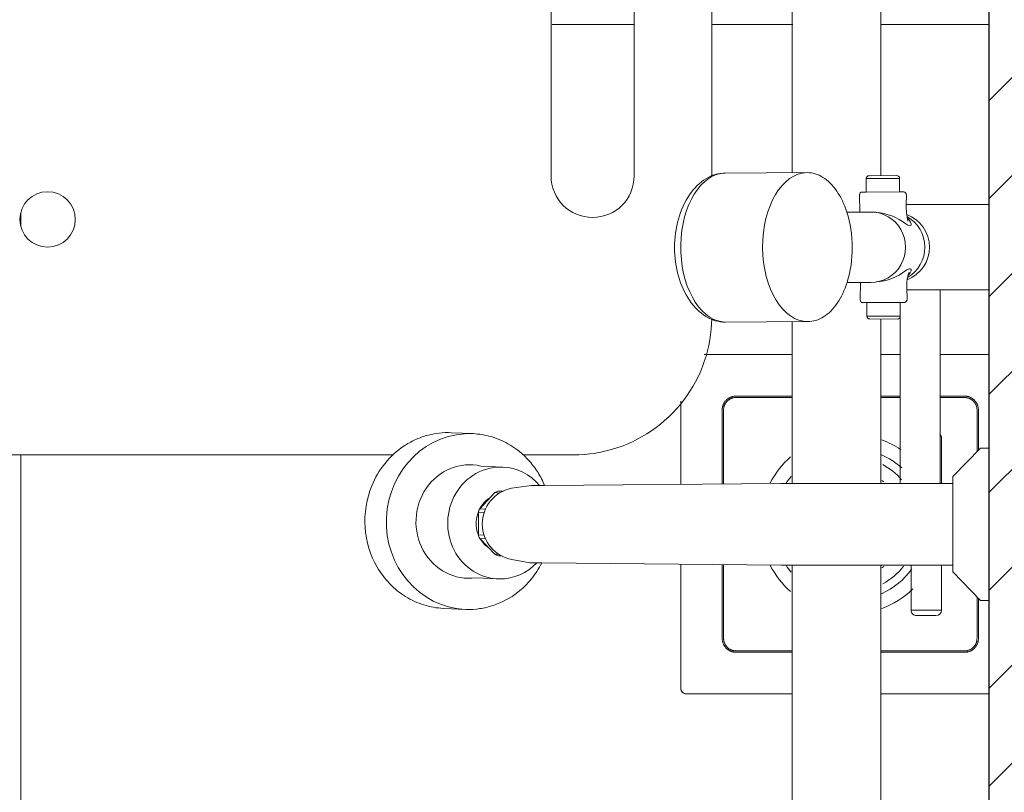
# Model space of a CAD drawing. Header units: millimetres. Extents: x -13994 to 14014, y -18238 to 7441.
# Tile 181 of 190: x -3784 to -3428, y -11992 to -11713. Entities that reach past the tile are written whole.
import ezdxf

# ---------------------------------------------------------------- set-up
doc = ezdxf.new("R2010")
doc.units = ezdxf.units.MM
doc.layers.add('A-DETL', color=7, linetype='Continuous', lineweight=5, true_color=0x00a600)
for name, color, linetype, lineweight in [('A-DETL-GENF', 7, 'Continuous', 5), ('A-FLOR-PATT', 7, 'Continuous', 5), ('P-SANR-FIXT', 7, 'Continuous', 5)]:
    doc.layers.add(name, color=color, linetype=linetype, lineweight=lineweight)

# ---------------------------------------------------------------- blocks, each defined once
blk = doc.blocks.new('GRELHA QUADRADA AÇO INOX ROTATIVO - Floor-Drain_589_04_909-V1-TÉRREO HUMANIZADO')
at = {"layer": 'P-SANR-FIXT', "color": 8, "true_color": 0x808080}
for p, q in [((-20.95, 61.25), (-52.73, 61.25)), ((18.04, 61.25), (11.05, 61.25)), ((50, 61.25), (32.39, 61.25)), ((-41.25, 46.25), (-20.95, 46.25)), ((11.05, 46.25), (18.04, 46.25)), ((32.39, 46.25), (41.25, 46.25)), ((-61.25, 44.45), (-61.25, 14.43)), ((-20.95, 45.75), (-41.25, 45.75)), ((18.04, 45.75), (11.05, 45.75)), ((41.25, 45.75), (32.39, 45.75)), ((-46.25, 14.57), (-46.25, 41.25)), ((-45.75, 41.25), (-45.75, 14.57)), ((45.75, 26.22), (45.75, 41.25)), ((46.25, 41.25), (46.25, 26.73)), ((-61.25, -14.43), (-61.25, -59.25)), ((-46.25, -41.25), (-46.25, -14.56)), ((-45.75, -14.57), (-45.75, -41.25)), ((45.75, -41.25), (45.75, -26.22)), ((46.25, -26.73), (46.25, -41.25)), ((-41.25, -45.75), (-20.95, -45.75)), ((11.05, -45.75), (41.25, -45.75)), ((-20.95, -46.25), (-41.25, -46.25)), ((41.25, -46.25), (11.05, -46.25)), ((-59.25, -61.25), (-20.95, -61.25)), ((11.05, -61.25), (50, -61.25))]:
    blk.add_line(p, q, dxfattribs=at)
at = {"layer": 'P-SANR-FIXT', "color": 8, "true_color": 0x808080, "flags": 128}
for points in [[(-46.25, 41.25), (-46.25, 41.45), (-46.23, 41.65), (-46.21, 41.85), (-46.19, 42.05), (-46.15, 42.24), (-46.11, 42.44), (-46.06, 42.63), (-46, 42.82), (-45.93, 43.01), (-45.86, 43.2), (-45.77, 43.38), (-45.68, 43.56), (-45.59, 43.73), (-45.49, 43.91), (-45.38, 44.07), (-45.26, 44.24), (-45.14, 44.39), (-45.01, 44.55), (-44.87, 44.69), (-44.73, 44.84), (-44.59, 44.97), (-44.44, 45.1), (-44.28, 45.23), (-44.12, 45.35), (-43.95, 45.46), (-43.78, 45.56), (-43.61, 45.66), (-43.43, 45.75), (-43.25, 45.83), (-43.06, 45.91), (-42.87, 45.98), (-42.68, 46.04), (-42.49, 46.09), (-42.3, 46.14), (-42.1, 46.18), (-41.9, 46.21), (-41.7, 46.23), (-41.5, 46.24), (-41.3, 46.25), (-41.25, 46.25)], [(41.25, 46.25), (41.45, 46.25), (41.65, 46.23), (41.85, 46.21), (42.05, 46.19), (42.24, 46.15), (42.44, 46.11), (42.63, 46.06), (42.82, 46), (43.01, 45.93), (43.2, 45.86), (43.38, 45.77), (43.56, 45.68), (43.73, 45.59), (43.91, 45.49), (44.07, 45.38), (44.24, 45.26), (44.39, 45.14), (44.55, 45.01), (44.69, 44.87), (44.84, 44.73), (44.97, 44.59), (45.1, 44.44), (45.23, 44.28), (45.35, 44.12), (45.46, 43.95), (45.56, 43.78), (45.66, 43.61), (45.75, 43.43), (45.83, 43.25), (45.91, 43.06), (45.98, 42.87), (46.04, 42.68), (46.09, 42.49), (46.14, 42.3), (46.18, 42.1), (46.21, 41.9), (46.23, 41.7), (46.24, 41.5), (46.25, 41.3), (46.25, 41.25)], [(-41.25, 45.75), (-41.43, 45.75), (-41.61, 45.74), (-41.79, 45.72), (-41.97, 45.69), (-42.14, 45.66), (-42.32, 45.62), (-42.49, 45.57), (-42.67, 45.52), (-42.84, 45.46), (-43, 45.39), (-43.17, 45.32), (-43.33, 45.24), (-43.49, 45.16), (-43.64, 45.06), (-43.79, 44.96), (-43.94, 44.86), (-44.08, 44.75), (-44.22, 44.63), (-44.35, 44.51), (-44.48, 44.39), (-44.6, 44.25), (-44.72, 44.12), (-44.83, 43.98), (-44.94, 43.83), (-45.04, 43.68), (-45.13, 43.53), (-45.22, 43.37), (-45.3, 43.21), (-45.38, 43.05), (-45.44, 42.88), (-45.51, 42.71), (-45.56, 42.54), (-45.61, 42.37), (-45.65, 42.19), (-45.68, 42.01), (-45.71, 41.84), (-45.73, 41.66), (-45.74, 41.48), (-45.75, 41.3), (-45.75, 41.25)], [(45.75, 41.25), (45.75, 41.43), (45.74, 41.61), (45.72, 41.79), (45.69, 41.97), (45.66, 42.14), (45.62, 42.32), (45.57, 42.49), (45.52, 42.67), (45.46, 42.84), (45.39, 43), (45.32, 43.17), (45.24, 43.33), (45.16, 43.49), (45.06, 43.64), (44.96, 43.79), (44.86, 43.94), (44.75, 44.08), (44.63, 44.22), (44.51, 44.35), (44.39, 44.48), (44.25, 44.6), (44.12, 44.72), (43.98, 44.83), (43.83, 44.94), (43.68, 45.04), (43.53, 45.13), (43.37, 45.22), (43.21, 45.3), (43.05, 45.38), (42.88, 45.44), (42.71, 45.51), (42.54, 45.56), (42.37, 45.61), (42.19, 45.65), (42.01, 45.68), (41.84, 45.71), (41.66, 45.73), (41.48, 45.74), (41.3, 45.75), (41.25, 45.75)], [(-41.25, -46.25), (-41.45, -46.25), (-41.65, -46.23), (-41.85, -46.21), (-42.05, -46.19), (-42.24, -46.15), (-42.44, -46.11), (-42.63, -46.06), (-42.82, -46), (-43.01, -45.93), (-43.2, -45.86), (-43.38, -45.77), (-43.56, -45.68), (-43.73, -45.59), (-43.91, -45.49), (-44.07, -45.38), (-44.24, -45.26), (-44.39, -45.14), (-44.55, -45.01), (-44.69, -44.87), (-44.84, -44.73), (-44.97, -44.59), (-45.1, -44.44), (-45.23, -44.28), (-45.35, -44.12), (-45.46, -43.95), (-45.56, -43.78), (-45.66, -43.61), (-45.75, -43.43), (-45.83, -43.25), (-45.91, -43.06), (-45.98, -42.87), (-46.04, -42.68), (-46.09, -42.49), (-46.14, -42.3), (-46.18, -42.1), (-46.21, -41.9), (-46.23, -41.7), (-46.24, -41.5), (-46.25, -41.3), (-46.25, -41.25)], [(-45.75, -41.25), (-45.75, -41.43), (-45.74, -41.61), (-45.72, -41.79), (-45.69, -41.97), (-45.66, -42.14), (-45.62, -42.32), (-45.57, -42.49), (-45.52, -42.67), (-45.46, -42.84), (-45.39, -43), (-45.32, -43.17), (-45.24, -43.33), (-45.16, -43.49), (-45.06, -43.64), (-44.96, -43.79), (-44.86, -43.94), (-44.75, -44.08), (-44.63, -44.22), (-44.51, -44.35), (-44.39, -44.48), (-44.25, -44.6), (-44.12, -44.72), (-43.98, -44.83), (-43.83, -44.94), (-43.68, -45.04), (-43.53, -45.13), (-43.37, -45.22), (-43.21, -45.3), (-43.05, -45.38), (-42.88, -45.44), (-42.71, -45.51), (-42.54, -45.56), (-42.37, -45.61), (-42.19, -45.65), (-42.01, -45.68), (-41.84, -45.71), (-41.66, -45.73), (-41.48, -45.74), (-41.3, -45.75), (-41.25, -45.75)], [(46.25, -41.25), (46.25, -41.45), (46.23, -41.65), (46.21, -41.85), (46.19, -42.05), (46.15, -42.24), (46.11, -42.44), (46.06, -42.63), (46, -42.82), (45.93, -43.01), (45.86, -43.2), (45.77, -43.38), (45.68, -43.56), (45.59, -43.73), (45.49, -43.91), (45.38, -44.07), (45.26, -44.24), (45.14, -44.39), (45.01, -44.55), (44.87, -44.69), (44.73, -44.84), (44.59, -44.97), (44.44, -45.1), (44.28, -45.23), (44.12, -45.35), (43.95, -45.46), (43.78, -45.56), (43.61, -45.66), (43.43, -45.75), (43.25, -45.83), (43.06, -45.91), (42.87, -45.98), (42.68, -46.04), (42.49, -46.09), (42.3, -46.14), (42.1, -46.18), (41.9, -46.21), (41.7, -46.23), (41.5, -46.24), (41.3, -46.25), (41.25, -46.25)], [(41.25, -45.75), (41.43, -45.75), (41.61, -45.74), (41.79, -45.72), (41.97, -45.69), (42.14, -45.66), (42.32, -45.62), (42.49, -45.57), (42.67, -45.52), (42.84, -45.46), (43, -45.39), (43.17, -45.32), (43.33, -45.24), (43.49, -45.16), (43.64, -45.06), (43.79, -44.96), (43.94, -44.86), (44.08, -44.75), (44.22, -44.63), (44.35, -44.51), (44.48, -44.39), (44.6, -44.25), (44.72, -44.12), (44.83, -43.98), (44.94, -43.83), (45.04, -43.68), (45.13, -43.53), (45.22, -43.37), (45.3, -43.21), (45.38, -43.05), (45.44, -42.88), (45.51, -42.71), (45.56, -42.54), (45.61, -42.37), (45.65, -42.19), (45.68, -42.01), (45.71, -41.84), (45.73, -41.66), (45.74, -41.48), (45.75, -41.3), (45.75, -41.25)]]:
    blk.add_lwpolyline(points, dxfattribs=at)
at = {"layer": 'P-SANR-FIXT', "color": 8, "true_color": 0x808080}
for centre, radius, start, end in [((0, 0), 32.5, 55.7713, 69.5932), ((0, 0), 27.5, 47.5658, 65.8406), ((0, 0), 32.5, 131.5628, 152.7472), ((0, 0), 24.5, 40.9496, 61.5071), ((0, 0), 27.5, 141.0992, 147.3399), ((0, 0), 19.5, 51.7083, 54.0863), ((0, 0), 32.5, 207.25, 228.4372), ((0, 0), 27.5, 212.657, 218.9008), ((0, 0), 27.5, 294.1594, 324.0305), ((0, 0), 19.5, 305.9137, 308.2977), ((0, 0), 24.5, 298.4929, 321.7734), ((0, 0), 32.5, 290.4068, 314.0326), ((-59.25, -59.25), 2, 180, 270)]:
    blk.add_arc(centre, radius, start, end, dxfattribs=at)
blk.add_ellipse((-59.58, -59.58), major_axis=(-1.29, 1.29), ratio=0.816497, start_param=0.684719, end_param=2.456873, dxfattribs=at)
blk = doc.blocks.new('CHUVEIRO ELÉTRICO DE PAREDE EM PVC COM BRAÇO METÁLICO - 1967_C_Cromado CR10-2836321-TÉRREO HUMANIZADO')
at = {"layer": 'P-SANR-FIXT', "color": 8, "true_color": 0x808080}
for p, q in [((-3528.86, -11768.28), (-3499.32, -11768.12)), ((-3465.89, -11770.2), (-3477.94, -11770.24)), ((-3477.92, -11775.12), (-3477.94, -11770.24)), ((-3476.93, -11769.22), (-3466.9, -11769.18)), ((-3465.89, -11770.2), (-3465.91, -11775.08)), ((-3480.28, -11782.34), (-3480.37, -11776.13)), ((-3479.46, -11775.12), (-3477.92, -11775.12)), ((-3465.91, -11775.08), (-3477.92, -11775.12)), ((-3465.91, -11775.08), (-3464.37, -11775.08)), ((-3463.46, -11776.09), (-3463.51, -11779.63)), ((-3463.51, -11779.63), (-3433.69, -11779.63)), ((-3484.93, -11782.34), (-3480.28, -11782.34)), ((-3480.28, -11782.34), (-3476.25, -11782.34)), ((-3480.05, -11807.74), (-3484.86, -11807.74)), ((-3480.21, -11807.74), (-3476.25, -11807.74)), ((-3480.13, -11814.04), (-3480.05, -11807.74)), ((-3463.29, -11809.6), (-3463.18, -11813.74)), ((-3451.29, -11810.45), (-3463.27, -11810.45)), ((-3433.69, -11810.45), (-3451.29, -11810.45)), ((-3451.29, -11810.45), (-3451.29, -11880.29)), ((-3477.69, -11815.06), (-3479.23, -11815.06)), ((-3477.71, -11819.93), (-3477.69, -11815.06)), ((-3464.5, -11815.06), (-3477.69, -11815.06)), ((-3465.65, -11819.97), (-3465.65, -11815.06)), ((-3465.65, -11819.97), (-3477.71, -11819.97)), ((-3465.65, -11880.29), (-3465.65, -11819.97)), ((-3499.02, -11821.92), (-3528.86, -11822.08)), ((-3466.67, -11820.99), (-3476.69, -11820.95)), ((-3627.67, -11862), (-3619.9, -11862.35)), ((-3446.69, -11877.79), (-3436.69, -11867.54)), ((-3436.69, -11867.54), (-3433.69, -11867.54)), ((-3617.04, -11874.05), (-3609.14, -11874.41)), ((-3594.07, -11881.04), (-3508.72, -11880.29)), ((-3508.72, -11880.29), (-3465.65, -11880.29)), ((-3451.29, -11880.29), (-3465.65, -11880.29)), ((-3451.29, -11880.29), (-3446.69, -11880.29)), ((-3446.69, -11880.29), (-3446.69, -11877.79)), ((-3446.69, -11880.29), (-3446.69, -11909.79)), ((-3617.51, -11889.47), (-3612.06, -11883.63)), ((-3612.06, -11883.63), (-3610.37, -11883.78)), ((-3610.9, -11883.11), (-3609.15, -11883.11)), ((-3598.76, -11881.04), (-3606.06, -11882.06)), ((-3594.07, -11881.04), (-3598.76, -11881.04)), ((-3617.99, -11890.71), (-3615.91, -11890.86)), ((-3617.99, -11890.71), (-3617.99, -11898.88)), ((-3617.51, -11889.47), (-3615.43, -11889.61)), ((-3617.99, -11898.88), (-3615.89, -11899.03)), ((-3617.5, -11900.14), (-3615.4, -11900.29)), ((-3617.5, -11900.14), (-3612.04, -11905.9)), ((-3612.04, -11905.9), (-3610.61, -11905.9)), ((-3610.74, -11906.46), (-3609.68, -11906.46)), ((-3599.45, -11909.02), (-3605.88, -11907.81)), ((-3595.13, -11909.02), (-3599.45, -11909.02)), ((-3508.68, -11909.79), (-3595.11, -11909.03)), ((-3446.69, -11909.79), (-3508.68, -11909.79)), ((-3446.69, -11912.29), (-3446.69, -11909.79)), ((-3436.69, -11922.54), (-3446.69, -11912.29)), ((-3618.9, -11914.41), (-3611, -11914.77)), ((-3433.69, -11922.54), (-3436.69, -11922.54)), ((-3622.43, -11925.81), (-3630.57, -11925.43))]:
    blk.add_line(p, q, dxfattribs=at)
for centre, radius, start, end in [((-3476.93, -11770.24), 1.02, 90, 180), ((-3466.9, -11770.2), 1.02, 360, 90), ((-3479.36, -11776.12), 1.01, 95.8853, 180.7508), ((-3464.47, -11776.08), 1.01, 359.2492, 84.1147), ((-3437.43, -11780.03), 26.09, 179.1357, 192.2996), ((-3475.93, -11802.68), 20.25, 52.5478, 85.483), ((-3467.64, -11795.04), 12.56, 290.6723, 69.8359), ((-3466.46, -11788.24), 4.99, 19.8975, 48.1025), ((-3461.43, -11783.74), 3.6, 232.5478, 259.739), ((-3462.26, -11786.78), 0.546, 290.2404, 25.4361), ((-3475.93, -11787.4), 20.25, 274.517, 307.4522), ((-3461.43, -11806.34), 3.6, 100.261, 127.4522), ((-3451.87, -11808.53), 11.47, 156.7947, 185.3265), ((-3466.46, -11801.84), 4.99, 315.6682, 340.1025), ((-3462.26, -11803.31), 0.546, 334.5639, 69.7596), ((-3479.12, -11814.06), 1.01, 179.2492, 264.1147), ((-3464.5, -11813.74), 1.32, 270, 0), ((-3476.69, -11819.93), 1.02, 180, 270), ((-3466.67, -11819.97), 1.02, 270, 0), ((-3603.44, -11894.92), 13.12, 101.534, 259.2834)]:
    blk.add_arc(centre, radius, start, end, dxfattribs=at)
for centre, major_axis, ratio, start_param, end_param in [((-3528.72, -11795.18), (-0.15, 26.9), 0.601813, 0.000012, 3.062319), ((-3499.17, -11795.02), (-0.15, 26.9), 0.601813, 0.000012, 3.141593), ((-3499.17, -11795.02), (-0.15, 26.9), 0.601813, 4.21648, 5.199877), ((-3476.25, -11795.04), (0, 12.7), 0.984808, 3.141403, 6.283172), ((-3469.13, -11795.04), (0, 12.55), 0.984808, 3.655948, 5.783064), ((-3621.36, -11894.07), (1.46, 31.72), 0.939561, 0.000008, 3.1416), ((-3621.25, -11894.08), (0.94, 20.48), 0.939561, 6.111896, 9.596067), ((-3610.07, -11894.59), (0.93, 20.18), 0.939561, 0.000152, 3.181369), ((-3610.07, -11894.59), (0.94, 20.18), 0.940509, 5.491563, 6.283499), ((-3607.04, -11894.73), (0.57, 12.34), 0.939561, 0.388289, 0.497085), ((-3608.81, -11894.65), (0.49, 10.6), 0.939561, 0.574071, 1.095342), ((-3608.81, -11894.65), (0.49, 10.6), 0.939561, 1.139415, 2.022085), ((-3607.04, -11894.73), (0.57, 12.34), 0.939561, 1.173687, 1.282483), ((-3607.04, -11894.73), (0.57, 12.34), 0.939561, 1.957065, 2.067882), ((-3608.81, -11894.65), (0.49, 10.6), 0.939561, 2.198955, 2.61341), ((-3607.04, -11894.73), (0.57, 12.34), 0.939561, 2.744483, 2.865986), ((-3610.07, -11894.59), (0.94, 20.18), 0.940509, 3.181723, 3.959984)]:
    blk.add_ellipse(centre, major_axis=major_axis, ratio=ratio, start_param=start_param, end_param=end_param, dxfattribs=at)
for points in [[(-3528.86, -11822.08), (-3531.29, -11822.08), (-3536.03, -11820.69), (-3542.13, -11814.7), (-3546.19, -11805.75), (-3547.62, -11795.18), (-3546.19, -11784.62), (-3542.13, -11775.67), (-3536.03, -11769.68), (-3531.29, -11768.29), (-3528.86, -11768.28)], [(-3499.32, -11768.12), (-3497.35, -11768.11), (-3493.48, -11769.26), (-3488.34, -11774.35), (-3485.87, -11779.46), (-3484.93, -11782.34)], [(-3484.86, -11807.74), (-3485.77, -11810.6), (-3488.18, -11815.67), (-3493.24, -11820.73), (-3497.06, -11821.9), (-3499.02, -11821.92)]]:
    blk.add_open_spline(points, degree=3, dxfattribs=at)
for points, knots in [([(-3630.57, -11925.43), (-3633.02, -11925.31), (-3637.73, -11924.48), (-3644.41, -11921.43), (-3650.17, -11916.77), (-3656.24, -11908.77), (-3660.06, -11896.28), (-3657.86, -11882.64), (-3652.04, -11872.77), (-3646.24, -11867.48), (-3640.92, -11864.49), (-3635.17, -11862.38), (-3630.72, -11861.87), (-3627.67, -11862)], [0, 0, 0, 0, 0.076923, 0.153846, 0.230769, 0.307692, 0.461538, 0.615385, 0.711538, 0.807692, 0.855769, 0.903846, 1, 1, 1, 1]), ([(-3619.9, -11862.35), (-3617.67, -11862.46), (-3613.36, -11863.17), (-3606.14, -11866.18), (-3600.41, -11870.86), (-3596.33, -11876.35), (-3594.75, -11879.41), (-3594.07, -11881.04)], [0, 0, 0, 0, 0.2, 0.4, 0.7, 0.85, 1, 1, 1, 1]), ([(-3595.11, -11909.03), (-3596.18, -11911.14), (-3598.69, -11914.99), (-3604.44, -11920.63), (-3610.95, -11924.13), (-3617.44, -11925.67), (-3620.74, -11925.85), (-3622.43, -11925.81)], [0, 0, 0, 0, 0.2, 0.4, 0.7, 0.85, 1, 1, 1, 1])]:
    blk.add_open_spline(points, degree=3, knots=knots, dxfattribs=at)
blk = doc.blocks.new('BANCO ARTICULADO RETRÁTIL PARA BANHO_ EM AÇO POLIDO_ 70x45cm - Articulável-2806319-TÉRREO HUMANIZADO')
at = {"layer": 'P-SANR-FIXT'}
for p, q in [((-3533.68, -11769.36), (-3533.68, -11530.04)), ((-3591.73, -11769.32), (-3591.73, -11580.93)), ((-3561.73, -11580.93), (-3561.73, -11769.32)), ((-4183.68, -11870.04), (-3648.68, -11870.04)), ((-3601.75, -11870.04), (-3583.68, -11870.04))]:
    blk.add_line(p, q, dxfattribs=at)
at = {"layer": 'P-SANR-FIXT', "flags": 128}
blk.add_lwpolyline([(-3583.68, -11870.04), (-3581.69, -11870), (-3579.69, -11869.88), (-3577.7, -11869.68), (-3575.72, -11869.4), (-3573.75, -11869.04), (-3571.8, -11868.61), (-3569.87, -11868.09), (-3567.96, -11867.5), (-3566.07, -11866.84), (-3564.21, -11866.09), (-3562.39, -11865.28), (-3560.6, -11864.39), (-3558.84, -11863.43), (-3557.13, -11862.4), (-3555.45, -11861.31), (-3553.82, -11860.15), (-3552.25, -11858.92), (-3550.72, -11857.63), (-3549.24, -11856.28), (-3547.82, -11854.88), (-3546.45, -11853.41), (-3545.15, -11851.9), (-3543.9, -11850.33), (-3542.73, -11848.72), (-3541.61, -11847.06), (-3540.56, -11845.35), (-3539.59, -11843.61), (-3538.68, -11841.83), (-3537.84, -11840.01), (-3537.08, -11838.16), (-3536.4, -11836.28), (-3535.78, -11834.38), (-3535.25, -11832.45), (-3534.79, -11830.5), (-3534.41, -11828.54), (-3534.11, -11826.56), (-3533.89, -11824.58), (-3533.75, -11822.58), (-3533.7, -11821)], dxfattribs=at)
at = {"layer": 'P-SANR-FIXT'}
for centre, radius, start, end in [((-3576.73, -11769.32), 15, 180, 0), ((-3773.52, -11785.02), 10, 0, 180), ((-3773.52, -11785.02), 10, 180, 0)]:
    blk.add_arc(centre, radius, start, end, dxfattribs=at)
blk = doc.blocks.new('BARRA DE APOIO EM AÇO INOX EM L 70x70cm - 80cm-2825403-TÉRREO HUMANIZADO')
at = {"layer": 'P-SANR-FIXT'}
for p, q in [((-3504.64, -11591.08), (-3504.64, -11768.15)), ((-3472.64, -11769.21), (-3472.64, -11591.08)), ((-3504.64, -11821.95), (-3504.64, -11880.29)), ((-3472.64, -11880.29), (-3472.64, -11820.97)), ((-3504.64, -11909.79), (-3504.64, -12160.21)), ((-3472.64, -12160.21), (-3472.64, -11909.79))]:
    blk.add_line(p, q, dxfattribs=at)
blk = doc.blocks.new('REGISTRO DE PRESSÃO COM CANOPLA CROMADA - 4900_C37_GD_Cromado-2118652-TÉRREO HUMANIZADO')
at = {"layer": 'P-SANR-FIXT', "color": 8, "true_color": 0x808080}
for p, q in [((-3450.76, -11864.04), (-3450.76, -11880.29)), ((-3461.76, -11926.04), (-3461.75, -11909.79)), ((-3450.76, -11909.79), (-3450.76, -11926.04)), ((-3450.76, -11926.04), (-3461.76, -11926.04)), ((-3452.76, -11928.04), (-3459.76, -11928.04))]:
    blk.add_line(p, q, dxfattribs=at)
for centre, start, end in [((-3452.76, -11864.04), 359.9988, 44.9988), ((-3459.76, -11926.04), 180.0012, 270.0012), ((-3452.76, -11926.04), 270.0012, 0.0012)]:
    blk.add_arc(centre, 2, start, end, dxfattribs=at)

msp = doc.modelspace()

# ---------------------------------------------------------------- hatches: boundary and pattern name
at = {"layer": 'A-DETL-GENF', "true_color": 0x808080}
h = msp.add_hatch(dxfattribs=at)
h.set_pattern_fill('FP_5', color=8, style=0, pattern_type=2)
h.set_pattern_definition([(45, (0, 0), (-17.67767, 17.67767), [])])
h.paths.add_polyline_path([(-3373.69, -14115.04), (-3373.69, -11395.04), (-3433.69, -11395.04), (-3433.69, -14115.04), (-3380.93, -14115.04)])
at = {"layer": 'A-FLOR-PATT', "true_color": 0x787878}
h = msp.add_hatch(dxfattribs=at)
h.set_pattern_fill('FP_3', color=8, style=0, pattern_type=2)
h.set_pattern_definition([(270, (-4383.6, -12915.04), (600, 4e-14), []), (0, (-4383.6, -12915.04), (0, 600), [])])
h.paths.add_polyline_path([(-4983.59, -14115.04), (-3833.69, -14115.04), (-3833.69, -13315.04), (-3433.69, -13315.04), (-3433.69, -13138.29), (-3451.69, -13138.29), (-3451.69, -13135.04), (-3459.49, -13134.51), (-3459.49, -13130.87), (-4115.47, -13130.8), (-4120.69, -13128.9), (-4124.95, -13125.33), (-4127.73, -13120.51), (-4128.69, -13115.04), (-4127.73, -13109.57), (-4124.95, -13104.76), (-4120.69, -13101.19), (-4114.22, -13099.21), (-4111.37, -13099.04), (-3459.49, -13099.04), (-3459.49, -13095.04), (-3451.69, -13094.29), (-3451.69, -13091.79), (-3433.69, -13091.79), (-3433.69, -13027.39), (-3448.64, -13021.2), (-3459.92, -13012.6), (-3460.09, -13030.4), (-3461.39, -13032.64), (-3463.63, -13033.93), (-3465.33, -13033.93), (-3468.46, -13032.64), (-3469.75, -13030.4), (-3469.92, -13029.1), (-3470.06, -13000.6), (-3472.8, -12997.04), (-3479.4, -12981.04), (-3481.64, -12964.04), (-3481.64, -12899.22), (-3494.79, -12899.22), (-3502.74, -12898.37), (-3510.34, -12895.87), (-3517.24, -12891.83), (-3523.13, -12886.43), (-3527.76, -12879.9), (-3531.16, -12871.23), (-3531.97, -12868.2), (-3534.09, -12852.67), (-3583.69, -12852.67), (-3583.69, -12842.05), (-3595.32, -12845.65), (-3683.74, -12877.47), (-3715.86, -12887.74), (-3752.36, -12895.47), (-3789.64, -12897.12), (-3844.86, -12889.06), (-3897.12, -12869.48), (-3939.32, -12842.3), (-3974.8, -12806.78), (-3992.54, -12778.91), (-4003.73, -12747.83), (-4007.8, -12715.04), (-4003.73, -12682.26), (-3992.54, -12651.17), (-3974.8, -12623.3), (-3939.32, -12587.78), (-3897.12, -12560.6), (-3844.86, -12541.03), (-3789.64, -12532.97), (-3752.36, -12534.61), (-3715.86, -12542.34), (-3683.74, -12552.62), (-3595.33, -12584.43), (-3583.69, -12588.03), (-3583.69, -12575.97), (-3533.89, -12575.97), (-3531.16, -12558.85), (-3530.35, -12555.86), (-3527.76, -12550.18), (-3523.13, -12543.66), (-3517.24, -12538.25), (-3510.34, -12534.21), (-3502.74, -12531.71), (-3494.79, -12530.86), (-3481.64, -12530.86), (-3481.64, -12362.04), (-3479.39, -12344.96), (-3472.69, -12328.91), (-3462.31, -12315.37), (-3448.64, -12304.88), (-3433.69, -12298.29), (-3433.69, -12251.39), (-3456.57, -12251.18), (-3473.2, -12247.63), (-3479.26, -12244.65), (-3484.99, -12240.93), (-3492.78, -12240.66), (-3497.17, -12238.66), (-3500.46, -12235.87), (-3502.49, -12233.21), (-3504.31, -12227.68), (-3504.56, -12221.64), (-3504.59, -12186.06), (-3504.64, -12033.59), (-3504.64, -11956.29), (-3542.94, -11956.29), (-3542.94, -11955.71), (-3544.33, -11955.68), (-3544.35, -11954.29), (-3544.94, -11954.29), (-3544.94, -11909.47), (-3595.11, -11909.03), (-3598.88, -11914.83), (-3603.76, -11919.61), (-3609.51, -11923.14), (-3618.07, -11925.43), (-3622.43, -11925.81), (-3630.57, -11925.43), (-3637.66, -11924.18), (-3644.26, -11921.16), (-3649.97, -11916.55), (-3654.47, -11910.61), (-3657.5, -11903.68), (-3658.88, -11896.18), (-3658.53, -11888.54), (-3656.21, -11880.71), (-3652.82, -11874.57), (-3648.68, -11870.04), (-4185.4, -11869.7), (-4202.82, -11866.24), (-4219.51, -11854.7), (-4229.88, -11839.18), (-4233.68, -11820.04), (-4233.34, -11528.33), (-4229.88, -11510.91), (-4218.33, -11494.2), (-4202.18, -11483.72), (-4183.68, -11480.04), (-4098.66, -11480.04), (-4098.73, -11467), (-4104.08, -11467), (-4104.08, -11403.91), (-4105.93, -11403.91), (-4105.93, -11395.04), (-4194.19, -11395.04), (-4194.63, -11403.47), (-4195.45, -11405.39), (-4197.33, -11406.3), (-4214.58, -11408), (-4214.91, -11409.84), (-4217.68, -11409.84), (-4218.19, -11481.17), (-4221.12, -11486.75), (-4223.68, -11489.37), (-4225.66, -11490.88), (-4230.76, -11492.64), (-4233.64, -11493.02), (-4237.79, -11492.47), (-4241.65, -11490.87), (-4246.17, -11486.75), (-4247.5, -11485.01), (-4249.1, -11481.15), (-4249.64, -11477.01), (-4249.68, -11409.84), (-4252.47, -11409.84), (-4253, -11407.98), (-4270.03, -11406.34), (-4271.91, -11405.43), (-4272.74, -11403.51), (-4273.19, -11395.04), (-4611.33, -11395.04), (-4611.92, -11405.04), (-4628.67, -11405.04), (-4628.67, -11431.54), (-4586.06, -11432.06), (-4584.34, -11433.56), (-4583.51, -11435.69), (-4585.11, -11439.87), (-4587.14, -11440.91), (-4588.28, -11441.04), (-4680.84, -11440.49), (-4682.54, -11438.97), (-4683.05, -11434.57), (-4681.73, -11432.7), (-4679.7, -11431.67), (-4678.56, -11431.54), (-4638.17, -11431.54), (-4638.17, -11405.04), (-4655.43, -11404.55), (-4655.51, -11395.04), (-4983.59, -11395.04), (-4983.59, -14084.24)])
h.paths.add_polyline_path([(-3628.04, -13894.2), (-3620.87, -13894.2), (-3612.79, -13891.81), (-3620.87, -13893.08)])
h.paths.add_polyline_path([(-3647.9, -13894.2), (-3640.73, -13894.2), (-3655.98, -13891.81)])
h.paths.add_polyline_path([(-3668.37, -13888.14), (-3682.94, -13881.04), (-3674.33, -13886.38)])
h.paths.add_polyline_path([(-3600.4, -13888.14), (-3594.44, -13886.38), (-3585.83, -13881.04), (-3596.78, -13886.38)])
h.paths.add_polyline_path([(-3694.41, -13873.93), (-3707.65, -13862.33), (-3699.02, -13871.07)])
h.paths.add_polyline_path([(-3574.37, -13873.93), (-3569.75, -13871.07), (-3561.11, -13862.33), (-3571.1, -13871.07)])
h.paths.add_polyline_path([(-3551.14, -13852.23), (-3547.88, -13848.94), (-3539.79, -13836.43), (-3548.78, -13848.94)])
h.paths.add_polyline_path([(-3717.63, -13852.23), (-3728.98, -13836.42), (-3720.89, -13848.94)])
h.paths.add_polyline_path([(-3531.8, -13824.07), (-3529.79, -13820.95), (-3530.4, -13820.95)])
h.paths.add_polyline_path([(-3517.27, -13790.76), (-3516.27, -13788.34), (-3516.67, -13788.34)])
h.paths.add_polyline_path([(-3508.22, -13753.84), (-3507.91, -13752.51), (-3508.11, -13752.52)])
h.paths.add_polyline_path([(-3505.92, -13704.72), (-3505.86, -13704.72), (-3507.91, -13680.07)])
h.paths.add_polyline_path([(-3522.86, -13625.86), (-3529.79, -13609.13), (-3530.4, -13609.13), (-3529.79, -13610.48)])
h.paths.add_polyline_path([(-3539.79, -13593.66), (-3547.88, -13581.14), (-3551.14, -13577.85), (-3547.88, -13582.38)])
h.paths.add_polyline_path([(-3728.98, -13593.66), (-3717.63, -13577.85), (-3720.89, -13581.14)])
h.paths.add_polyline_path([(-3707.66, -13567.76), (-3694.41, -13556.16), (-3699.02, -13559.02)])
h.paths.add_polyline_path([(-3561.12, -13567.75), (-3569.75, -13559.02), (-3574.37, -13556.16), (-3569.75, -13560.19)])
h.paths.add_polyline_path([(-3682.94, -13549.05), (-3668.37, -13541.94), (-3674.33, -13543.71)])
h.paths.add_polyline_path([(-3585.83, -13549.05), (-3594.44, -13543.71), (-3600.4, -13541.94), (-3594.44, -13544.85)])
h.paths.add_polyline_path([(-3612.79, -13538.28), (-3620.87, -13535.88), (-3628.04, -13535.88), (-3620.87, -13537.01)])
h.paths.add_polyline_path([(-3655.98, -13538.28), (-3640.73, -13535.88), (-3647.9, -13535.88)])
h.paths.add_polyline_path([(-3506.44, -13086.29), (-3612.94, -13086.29), (-3612.94, -13085.71), (-3614.33, -13085.68), (-3614.35, -13084.29), (-3614.94, -13084.29), (-3614.94, -12965.79), (-3614.35, -12965.79), (-3614.35, -12964.38), (-3613.33, -12964.4), (-3612.94, -12963.79), (-3494.27, -12964.04), (-3494.06, -12964.4), (-3494.05, -12964.4), (-3493.02, -12964.4), (-3493.02, -12965.79), (-3492.44, -12965.79), (-3492.44, -13084.29), (-3493.02, -13084.29), (-3493.02, -13085.71), (-3494.05, -13085.68), (-3494.44, -13086.29)])
h.paths.add_polyline_path([(-3555.69, -13056.92), (-3555.69, -13052.47), (-3568.36, -13048.17), (-3577.29, -13038.97), (-3581.49, -13027.04), (-3585.57, -13027.04), (-3583.75, -13034.66), (-3581.12, -13041.51), (-3575.69, -13047.67), (-3570.12, -13052.5), (-3562.93, -13055.22), (-3559.66, -13056.24)])
h.paths.add_polyline_path([(-3551.69, -13056.92), (-3543.67, -13054.97), (-3537.26, -13052.5), (-3530.56, -13046.54), (-3526.23, -13041.47), (-3523.51, -13034.29), (-3521.81, -13027.04), (-3526.26, -13027.04), (-3531.06, -13040.21), (-3539.76, -13048.64), (-3551.69, -13052.85), (-3551.69, -13055.68)])
h.paths.add_polyline_path([(-3551.69, -13048.9), (-3548.42, -13047.94), (-3536.6, -13041.87), (-3534.6, -13038.55), (-3529.83, -13027.04), (-3534.29, -13027.04), (-3539.9, -13038.83), (-3551.69, -13044.44), (-3551.69, -13048.52)])
h.paths.add_polyline_path([(-3555.69, -13048.9), (-3555.69, -13044.44), (-3567.48, -13038.83), (-3573.09, -13027.04), (-3577.55, -13027.04), (-3576.59, -13030.31), (-3570.51, -13042.13), (-3567.19, -13044.13), (-3557.7, -13048.53)])
h.paths.add_polyline_path([(-3530.78, -13023.04), (-3529.83, -13023.04), (-3530.78, -13019.77), (-3536.86, -13007.96), (-3540.18, -13005.95), (-3551.69, -13001.18), (-3551.69, -13005.64), (-3539.9, -13011.25), (-3534.29, -13023.04), (-3533.16, -13023.04)])
h.paths.add_polyline_path([(-3581.49, -13023.04), (-3581.12, -13023.04), (-3576.32, -13009.87), (-3567.62, -13001.44), (-3555.69, -12997.24), (-3555.69, -12993.16), (-3563.31, -12994.98), (-3570.12, -12997.58), (-3576.82, -13003.54), (-3581.15, -13008.61), (-3583.86, -13015.8), (-3585.57, -13023.04), (-3583.75, -13023.04)])
h.paths.add_polyline_path([(-3521.81, -13023.04), (-3523.63, -13015.42), (-3526.26, -13008.57), (-3531.68, -13002.41), (-3537.26, -12997.58), (-3544.44, -12994.87), (-3551.69, -12993.16), (-3551.69, -12997.61), (-3539.02, -13001.91), (-3530.09, -13011.11), (-3525.88, -13023.04), (-3523.05, -13023.04)])
h.paths.add_polyline_path([(-3577.16, -13023.04), (-3573.09, -13023.04), (-3567.48, -13011.25), (-3555.69, -13005.64), (-3555.69, -13001.18), (-3558.96, -13002.14), (-3570.77, -13008.22), (-3572.78, -13011.54), (-3577.55, -13023.04)])
h.paths.add_polyline_path([(-3433.69, -12992.68), (-3433.69, -12899.22), (-3449.64, -12899.22), (-3449.64, -12964.04), (-3448.48, -12972.84), (-3445.02, -12981.12), (-3439.68, -12988.08), (-3436.45, -12990.56)])
h.paths.add_polyline_path([(-3433.69, -12530.86), (-3433.69, -12333.4), (-3439.68, -12338), (-3445.08, -12345.04), (-3448.48, -12353.24), (-3449.64, -12362.04), (-3449.64, -12530.86)])
h.paths.add_polyline_path([(-3504.56, -12221.64), (-3504.09, -12221.07), (-3504.39, -12221.07)])
h.paths.add_polyline_path([(-3439.18, -12209.29), (-3433.69, -12209.21), (-3433.69, -11956.29), (-3472.64, -11956.29), (-3472.64, -12209.21), (-3439.38, -12209.29)])
h.paths.add_polyline_path([(-3524.94, -11942.29), (-3524.94, -11942), (-3525.64, -11942)])
h.paths.add_polyline_path([(-3442.44, -11941.58), (-3438.69, -11939.47), (-3437.44, -11936.29), (-3437.94, -11936.29), (-3439.94, -11939.76), (-3442.44, -11940.79), (-3442.44, -11941.29)])
h.paths.add_polyline_path([(-3524.94, -11941.29), (-3524.94, -11940.79), (-3528.4, -11938.79), (-3529.44, -11936.29), (-3529.94, -11936.29), (-3529.94, -11936.8), (-3527.44, -11940.26), (-3526.15, -11940.79)])
h.paths.add_polyline_path([(-3472.64, -11924.65), (-3466.36, -11922.35), (-3461.76, -11917.74), (-3461.76, -11910.92), (-3469.36, -11918.52), (-3472.64, -11919.57), (-3472.64, -11922.85)])
h.paths.add_polyline_path([(-3504.64, -11918.72), (-3504.66, -11911.87), (-3507.16, -11909.79), (-3512.14, -11909.79), (-3511.49, -11911.87), (-3504.84, -11918.52)])
h.paths.add_polyline_path([(-3472.64, -11915.27), (-3466.13, -11911.87), (-3465.65, -11909.79), (-3472.64, -11910.13), (-3472.64, -11914.44)])
h.paths.add_polyline_path([(-3594.07, -11881.04), (-3544.94, -11880.29), (-3545.05, -11850.75), (-3549.04, -11855.88), (-3564.55, -11866.24), (-3583.68, -11870.04), (-3601.75, -11870.04), (-3597.38, -11875.01), (-3595.11, -11879.14)])
h.paths.add_polyline_path([(-3529.94, -11880.48), (-3529.44, -11880.29), (-3529.18, -11853.17), (-3527.44, -11850.33), (-3524.94, -11849.29), (-3527.44, -11849.83), (-3528.44, -11850.68), (-3529.94, -11853.79), (-3529.94, -11880.29)])
h.paths.add_polyline_path([(-3512.15, -11880.32), (-3506.74, -11880.29), (-3504.64, -11877.72), (-3504.84, -11871.57), (-3511.49, -11878.22), (-3512.14, -11880.29)])
h.paths.add_polyline_path([(-3469.36, -11880.29), (-3465.65, -11880.29), (-3466.13, -11878.22), (-3466.86, -11877.49), (-3472.64, -11874.81), (-3472.64, -11879.95), (-3471.92, -11880.29), (-3469.9, -11880.29)])
h.paths.add_polyline_path([(-3465.65, -11875.28), (-3465.65, -11868.45), (-3466.86, -11867.24), (-3472.64, -11865.43), (-3472.31, -11870.62), (-3469.36, -11871.57), (-3466.36, -11874.57)])
h.paths.add_polyline_path([(-3437.94, -11868.82), (-3437.44, -11867.54), (-3437.94, -11852.16), (-3439.82, -11849.55), (-3442.44, -11848.79), (-3442.44, -11849.29), (-3438.97, -11851.29), (-3437.94, -11855.04), (-3437.94, -11867.54)])
h.paths.add_polyline_path([(-3528.4, -11849.55), (-3526.87, -11849.29), (-3528.39, -11849.55)])
h.paths.add_polyline_path([(-3465.65, -11849.29), (-3465.65, -11848.79), (-3466.86, -11849.29)])
h.paths.add_polyline_path([(-4224.46, -11847.29), (-4227.41, -11843.05), (-4227.16, -11843.24)])
h.paths.add_polyline_path([(-3849.48, -11845.04), (-3845.6, -11844.53), (-3841.98, -11843.03), (-3838.88, -11840.65), (-3836.49, -11837.54), (-3835, -11833.92), (-3834.68, -11828.53), (-3835, -11826.16), (-3836.49, -11822.54), (-3839.72, -11818.79), (-3841.98, -11817.05), (-3845.6, -11815.55), (-3849.48, -11815.04), (-3921.3, -11815.55), (-3924.92, -11817.05), (-3928.03, -11819.43), (-3930.41, -11822.54), (-3931.91, -11826.16), (-3932.42, -11830.04), (-3931.48, -11834.97), (-3930.41, -11837.54), (-3928.03, -11840.65), (-3924.92, -11843.03), (-3921.3, -11844.53), (-3917.42, -11845.04)])
h.paths.add_polyline_path([(-3450.76, -11833.79), (-3433.69, -11833.79), (-3433.69, -11810.45), (-3451.29, -11810.45), (-3451.29, -11833.79)])
h.paths.add_polyline_path([(-3465.65, -11833.79), (-3465.65, -11819.97), (-3466.67, -11820.99), (-3472.64, -11820.99), (-3472.64, -11833.79)])
h.paths.add_polyline_path([(-3508.72, -11833.79), (-3504.64, -11833.79), (-3504.64, -11821.95), (-3532.43, -11821.57), (-3533.94, -11821.35), (-3536.42, -11833.79), (-3524.94, -11833.79)])
h.paths.add_polyline_path([(-3993.86, -11795.02), (-3991.27, -11794.67), (-3988.86, -11793.68), (-3986.79, -11792.09), (-3985.2, -11790.02), (-3984.2, -11787.6), (-3983.86, -11785.02), (-3984.2, -11782.43), (-3985.2, -11780.02), (-3988.25, -11776.82), (-3988.86, -11776.36), (-3991.27, -11775.36), (-3993.86, -11775.02), (-3996.45, -11775.36), (-3999.47, -11776.82), (-4000.93, -11777.94), (-4002.52, -11780.02), (-4003.52, -11782.43), (-4003.86, -11785.02), (-4003.52, -11787.6), (-4002.52, -11790.02), (-4000.93, -11792.09), (-3998.86, -11793.68), (-3996.45, -11794.67)])
h.paths.add_polyline_path([(-3773.52, -11795.02), (-3770.93, -11794.67), (-3768.52, -11793.68), (-3766.45, -11792.09), (-3764.86, -11790.02), (-3763.86, -11787.6), (-3763.52, -11785.02), (-3763.86, -11782.43), (-3764.86, -11780.02), (-3766.45, -11777.94), (-3768.52, -11776.36), (-3770.93, -11775.36), (-3773.52, -11775.02), (-3776.11, -11775.36), (-3778.52, -11776.36), (-3780.59, -11777.94), (-3782.18, -11780.02), (-3783.18, -11782.43), (-3783.52, -11785.02), (-3783.18, -11787.6), (-3782.18, -11790.02), (-3780.59, -11792.09), (-3778.52, -11793.68), (-3776.11, -11794.67)])
h.paths.add_polyline_path([(-3576.73, -11784.32), (-3572.85, -11783.81), (-3569.23, -11782.31), (-3566.13, -11779.93), (-3563.74, -11776.82), (-3562.25, -11773.21), (-3561.73, -11768.12), (-3562.25, -11577.05), (-3564.45, -11572.52), (-3566.24, -11570.24), (-3569.23, -11567.94), (-3573.33, -11566.38), (-3576.73, -11565.93), (-3580.62, -11566.45), (-3584.23, -11567.94), (-3587.34, -11570.33), (-3589.72, -11573.43), (-3591.22, -11577.05), (-3591.73, -11580.93), (-3591.22, -11773.21), (-3589.72, -11776.82), (-3587.23, -11780.02), (-3583.68, -11782.54), (-3580.62, -11783.81)])
h.paths.add_polyline_path([(-4188.68, -11784.32), (-4183.68, -11783.35), (-4181.18, -11782.31), (-4178.08, -11779.93), (-4175.69, -11776.82), (-4174.2, -11773.21), (-4173.68, -11769.32), (-4174.2, -11577.05), (-4175.69, -11573.43), (-4178.19, -11570.24), (-4181.18, -11567.94), (-4184.8, -11566.45), (-4188.68, -11565.93), (-4192.57, -11566.45), (-4196.18, -11567.94), (-4199.29, -11570.33), (-4201.68, -11573.43), (-4203.17, -11577.05), (-4203.68, -11580.93), (-4203.17, -11773.21), (-4201.68, -11776.82), (-4199.18, -11780.02), (-4196.18, -11782.31), (-4192.57, -11783.81)])
h.paths.add_polyline_path([(-3463.46, -11779.63), (-3433.69, -11779.63), (-3434.1, -11542.56), (-3436.83, -11543.41), (-3448.24, -11548.32), (-3457.25, -11555.11), (-3465.6, -11565.56), (-3471.29, -11579.75), (-3472.64, -11591.08), (-3472.64, -11769.21), (-3466.86, -11769.22), (-3465.89, -11770.2), (-3465.65, -11775.08), (-3464.37, -11775.08), (-3463.46, -11776.09), (-3463.51, -11779.63)])
h.paths.add_polyline_path([(-3533.68, -11769.36), (-3532.43, -11768.8), (-3528.86, -11768.28), (-3504.64, -11768.12), (-3504.09, -11586.47), (-3501.73, -11569.94), (-3493.56, -11550.2), (-3476.45, -11529.27), (-3462.63, -11519.77), (-3440.7, -11511.33), (-3433.69, -11510.5), (-3433.69, -11395.04), (-3661.44, -11395.04), (-3661.75, -11403.91), (-3663.3, -11403.91), (-3663.3, -11467), (-3668.71, -11467), (-3668.65, -11480.04), (-3581.97, -11480.38), (-3564.55, -11483.85), (-3547.86, -11495.39), (-3537.49, -11510.91), (-3533.68, -11530.04), (-3533.68, -11768.98)])
h.paths.add_polyline_path([(-3883.69, -11685.02), (-3881.1, -11684.67), (-3878.69, -11683.68), (-3876.62, -11682.09), (-3875.03, -11680.02), (-3874.03, -11677.6), (-3873.69, -11675.02), (-3874.03, -11672.43), (-3875.03, -11670.02), (-3876.62, -11667.94), (-3878.69, -11666.36), (-3881.1, -11665.36), (-3883.69, -11665.02), (-3886.28, -11665.36), (-3888.69, -11666.36), (-3890.76, -11667.94), (-3892.35, -11670.02), (-3893.35, -11672.43), (-3893.69, -11675.02), (-3893.35, -11677.6), (-3892.35, -11680.02), (-3890.76, -11682.09), (-3888.69, -11683.68), (-3886.28, -11684.67)])
h.paths.add_polyline_path([(-3993.86, -11685.02), (-3991.27, -11684.67), (-3988.86, -11683.68), (-3986.79, -11682.09), (-3985.2, -11680.02), (-3984.2, -11677.6), (-3983.86, -11675.02), (-3984.2, -11672.43), (-3985.2, -11670.02), (-3986.79, -11667.94), (-3988.86, -11666.36), (-3991.27, -11665.36), (-3993.86, -11665.02), (-3996.45, -11665.36), (-3998.86, -11666.36), (-4000.93, -11667.94), (-4002.52, -11670.02), (-4003.52, -11672.43), (-4003.86, -11675.02), (-4003.52, -11677.6), (-4002.52, -11680.02), (-4000.93, -11682.09), (-3998.86, -11683.68), (-3996.45, -11684.67)])
h.paths.add_polyline_path([(-3773.52, -11685.02), (-3770.93, -11684.67), (-3768.52, -11683.68), (-3766.45, -11682.09), (-3764.86, -11680.02), (-3763.86, -11677.6), (-3763.52, -11675.02), (-3763.86, -11672.43), (-3764.86, -11670.02), (-3766.45, -11667.94), (-3768.52, -11666.36), (-3770.93, -11665.36), (-3773.52, -11665.02), (-3776.11, -11665.36), (-3778.52, -11666.36), (-3780.59, -11667.94), (-3782.18, -11670.02), (-3783.18, -11672.43), (-3783.52, -11675.02), (-3783.18, -11677.6), (-3782.18, -11680.02), (-3780.59, -11682.09), (-3778.52, -11683.68), (-3776.11, -11684.67)])
h.paths.add_polyline_path([(-4877.12, -11600.04), (-4884.88, -11599.87), (-4886.09, -11599.37), (-4888.42, -11596.34), (-4888.59, -11595.04), (-4888.42, -11493.75), (-4887.92, -11492.54), (-4884.88, -11490.21), (-4883.59, -11490.04), (-4782.29, -11490.21), (-4779.26, -11492.54), (-4778.59, -11495.04), (-4778.76, -11596.34), (-4781.09, -11599.37), (-4783.59, -11600.04), (-4876.09, -11600.04)])
h.paths.add_polyline_path([(-4793.59, -11590.04), (-4791.09, -11589.37), (-4789.09, -11587.13), (-4788.59, -11585.04), (-4789.09, -11502.95), (-4790.05, -11501.51), (-4792.29, -11500.21), (-4793.59, -11500.04), (-4875.68, -11500.54), (-4877.12, -11501.51), (-4878.42, -11503.75), (-4878.59, -11505.04), (-4878.09, -11587.13), (-4877.12, -11588.58), (-4874.88, -11589.87), (-4873.59, -11590.04), (-4849.05, -11590.04)])
h.paths.add_polyline_path([(-4832.09, -11589.54), (-4874.88, -11589.33), (-4876.12, -11588.58), (-4877.93, -11586.21), (-4878.09, -11585.04), (-4877.92, -11503.84), (-4877.12, -11502.51), (-4874.75, -11500.69), (-4871.95, -11500.54), (-4792.29, -11500.79), (-4789.26, -11503.84), (-4789.09, -11505.04), (-4789.26, -11586.23), (-4792.29, -11589.33), (-4793.59, -11589.54), (-4822.27, -11589.54)])
h.paths.add_polyline_path([(-4832.09, -11585.01), (-4822.27, -11583.41), (-4812.06, -11578.58), (-4804.27, -11572), (-4798.55, -11563.98), (-4795, -11554.97), (-4793.62, -11546.54), (-4798.62, -11546.54), (-4800.07, -11555.11), (-4804.32, -11563.98), (-4810.19, -11570.84), (-4816.97, -11575.68), (-4824.34, -11578.71), (-4832.09, -11580.01), (-4832.09, -11583.41)])
h.paths.add_polyline_path([(-4835.09, -11585.01), (-4835.09, -11580.01), (-4844.9, -11578.01), (-4851.52, -11575.1), (-4858.34, -11569.79), (-4864.22, -11561.66), (-4867.12, -11555.06), (-4868.56, -11546.54), (-4873.56, -11546.54), (-4871.95, -11556.36), (-4867.98, -11565.47), (-4861.05, -11573.97), (-4854.02, -11579.43), (-4842.83, -11583.75)])
h.paths.add_polyline_path([(-4832.09, -11577.01), (-4823.04, -11575.1), (-4816.51, -11572), (-4810.46, -11567.03), (-4806.03, -11561.24), (-4802.73, -11552.99), (-4801.62, -11546.54), (-4806.63, -11546.54), (-4808.73, -11555.11), (-4810.68, -11559.26), (-4816.33, -11565.57), (-4821.5, -11568.99), (-4826.42, -11570.98), (-4832.09, -11572), (-4832.09, -11575.68)])
h.paths.add_polyline_path([(-4835.09, -11577.01), (-4835.09, -11572), (-4842.83, -11570.27), (-4849.05, -11566.98), (-4854.12, -11562.29), (-4857.39, -11557.47), (-4859.39, -11552.99), (-4861.05, -11546.54), (-4865.55, -11546.54), (-4863.65, -11555.59), (-4859.88, -11562.97), (-4856.22, -11567.67), (-4849.05, -11572.93), (-4842.83, -11575.68)])
h.paths.add_polyline_path([(-3883.69, -11575.24), (-3881.1, -11574.9), (-3878.69, -11573.9), (-3876.62, -11572.31), (-3875.03, -11570.24), (-3874.03, -11567.83), (-3873.69, -11565.24), (-3874.03, -11562.65), (-3875.03, -11560.24), (-3876.62, -11558.17), (-3878.69, -11556.58), (-3881.1, -11555.58), (-3883.69, -11555.24), (-3886.28, -11555.58), (-3888.69, -11556.58), (-3890.76, -11558.17), (-3892.35, -11560.24), (-3893.35, -11562.65), (-3893.69, -11565.24), (-3893.35, -11567.83), (-3892.35, -11570.24), (-3890.76, -11572.31), (-3888.69, -11573.9), (-3886.28, -11574.9)])
h.paths.add_polyline_path([(-3773.52, -11575.24), (-3770.93, -11574.9), (-3768.52, -11573.9), (-3766.45, -11572.31), (-3764.86, -11570.24), (-3763.86, -11567.83), (-3763.52, -11565.24), (-3763.86, -11562.65), (-3764.86, -11560.24), (-3766.45, -11558.17), (-3768.52, -11556.58), (-3770.93, -11555.58), (-3773.52, -11555.24), (-3776.11, -11555.58), (-3778.52, -11556.58), (-3780.59, -11558.17), (-3782.18, -11560.24), (-3783.18, -11562.65), (-3783.52, -11565.24), (-3783.18, -11567.83), (-3782.18, -11570.24), (-3780.59, -11572.31), (-3778.52, -11573.9), (-3776.11, -11574.9)])
h.paths.add_polyline_path([(-3993.86, -11575.24), (-3991.27, -11574.9), (-3988.25, -11573.43), (-3986.79, -11572.31), (-3985.2, -11570.24), (-3984.2, -11567.83), (-3983.86, -11565.24), (-3984.2, -11562.65), (-3985.2, -11560.24), (-3986.79, -11558.17), (-3988.86, -11556.58), (-3991.27, -11555.58), (-3993.86, -11555.24), (-3996.45, -11555.58), (-3998.86, -11556.58), (-4000.93, -11558.17), (-4002.52, -11560.24), (-4003.52, -11562.65), (-4003.86, -11565.24), (-4003.52, -11567.83), (-4002.52, -11570.24), (-3999.47, -11573.43), (-3998.86, -11573.9), (-3996.45, -11574.9)])
h.paths.add_polyline_path([(-4835.09, -11568.99), (-4835.09, -11563.98), (-4841.54, -11562.15), (-4844.9, -11560.15), (-4847.02, -11558.48), (-4850.7, -11552.99), (-4851.66, -11550.92), (-4852.53, -11546.54), (-4857.54, -11546.54), (-4856.14, -11552.99), (-4852.68, -11559.31), (-4849.05, -11563.2), (-4844.9, -11566.07), (-4839.54, -11568.17)])
h.paths.add_polyline_path([(-4832.09, -11568.99), (-4825.64, -11567.59), (-4819.32, -11564.13), (-4815.52, -11560.61), (-4813.06, -11557.47), (-4810.46, -11551), (-4809.64, -11546.54), (-4814.65, -11546.54), (-4815.52, -11550.92), (-4817.5, -11555.11), (-4820.15, -11558.48), (-4823.66, -11561.24), (-4827.71, -11563.11), (-4832.09, -11563.98), (-4832.09, -11568.17)])
h.paths.add_polyline_path([(-4798.62, -11543.54), (-4793.62, -11543.54), (-4795.22, -11533.73), (-4799.28, -11524.51), (-4806.13, -11516.12), (-4814.5, -11510.07), (-4823.66, -11506.45), (-4832.09, -11505.07), (-4832.09, -11510.07), (-4823.57, -11511.51), (-4814.5, -11515.89), (-4808.84, -11520.29), (-4802.77, -11528.84), (-4799.92, -11535.8)])
h.paths.add_polyline_path([(-4856.49, -11543.54), (-4852.53, -11543.54), (-4851.66, -11539.16), (-4849.05, -11534.17), (-4847.02, -11531.61), (-4843.52, -11528.84), (-4839.47, -11526.97), (-4835.09, -11526.1), (-4835.09, -11521.09), (-4841.54, -11522.49), (-4847.85, -11525.95), (-4851.66, -11529.47), (-4854.12, -11532.61), (-4856.72, -11539.09), (-4857.54, -11543.54), (-4856.72, -11543.54)])
h.paths.add_polyline_path([(-4864.22, -11543.54), (-4860.55, -11543.54), (-4859.39, -11537.09), (-4856.22, -11530.47), (-4850.84, -11524.51), (-4846.02, -11521.24), (-4840.76, -11519.1), (-4835.09, -11518.08), (-4835.09, -11513.08), (-4844.14, -11514.98), (-4851.66, -11518.86), (-4857.54, -11524.11), (-4861.05, -11528.61), (-4864.22, -11535.8), (-4865.55, -11543.54)])
h.paths.add_polyline_path([(-4802.95, -11543.54), (-4801.62, -11543.54), (-4803.53, -11534.49), (-4806.55, -11528.07), (-4810.96, -11522.41), (-4817.39, -11517.48), (-4825.64, -11514.18), (-4832.09, -11513.08), (-4832.09, -11518.08), (-4823.66, -11520.12), (-4819.37, -11522.14), (-4813.06, -11527.79), (-4809.64, -11532.95), (-4807.65, -11537.87), (-4806.63, -11543.54)])
h.paths.add_polyline_path([(-4814.65, -11543.54), (-4809.64, -11543.54), (-4810.68, -11537.87), (-4814.5, -11530.78), (-4817.39, -11527.47), (-4821.16, -11524.51), (-4826.42, -11522.14), (-4832.09, -11521.09), (-4832.09, -11526.1), (-4827.71, -11526.97), (-4823.66, -11528.84), (-4820.15, -11531.61), (-4817.39, -11535.11), (-4815.52, -11539.16)])
h.paths.add_polyline_path([(-4868.56, -11543.54), (-4867.12, -11535.02), (-4863.65, -11527.11), (-4856.49, -11518.86), (-4849.79, -11514.22), (-4842.83, -11511.38), (-4835.09, -11510.07), (-4835.09, -11505.07), (-4846.02, -11507.16), (-4854.02, -11510.65), (-4861.87, -11516.76), (-4868.56, -11525.94), (-4872.17, -11535.02), (-4873.56, -11543.54), (-4871.95, -11543.54)])
h.paths.add_polyline_path([(-4210.93, -11489.27), (-4206.7, -11486.31), (-4207.16, -11486.75)])
h.paths.add_polyline_path([(-4023.23, -11480.04), (-3710.1, -11480.04), (-3710.1, -11467), (-3729.18, -11467), (-3729.18, -11403.91), (-3731.44, -11403.91), (-3731.44, -11395.04), (-4035.93, -11395.04), (-4036.24, -11403.91), (-4038.19, -11403.91), (-4038.19, -11467), (-4057.27, -11467), (-4057.27, -11480.04), (-4038.19, -11480.04)])

# ---------------------------------------------------------------- linework, layer by layer
at = {"layer": 'A-DETL', "color": 7, "lineweight": 25}
msp.add_line((-3433.69, -11395.04), (-3433.69, -14115.04), dxfattribs=at)

# ---------------------------------------------------------------- block references
at = {"layer": 'P-SANR-FIXT'}
for name in ['BANCO ARTICULADO RETRÁTIL PARA BANHO_ EM AÇO POLIDO_ 70x45cm - Articulável-2806319-TÉRREO HUMANIZADO', 'BARRA DE APOIO EM AÇO INOX EM L 70x70cm - 80cm-2825403-TÉRREO HUMANIZADO']:
    msp.add_blockref(name, (0, 0), dxfattribs=at)
at = {"layer": 'P-SANR-FIXT', "color": 8, "true_color": 0x808080}
for name, p in [('CHUVEIRO ELÉTRICO DE PAREDE EM PVC COM BRAÇO METÁLICO - 1967_C_Cromado CR10-2836321-TÉRREO HUMANIZADO', (0, 0)), ('GRELHA QUADRADA AÇO INOX ROTATIVO - Floor-Drain_589_04_909-V1-TÉRREO HUMANIZADO', (-3483.69, -11895.04)), ('REGISTRO DE PRESSÃO COM CANOPLA CROMADA - 4900_C37_GD_Cromado-2118652-TÉRREO HUMANIZADO', (0, 0))]:
    msp.add_blockref(name, p, dxfattribs=at)

doc.saveas('drawing.dxf')
